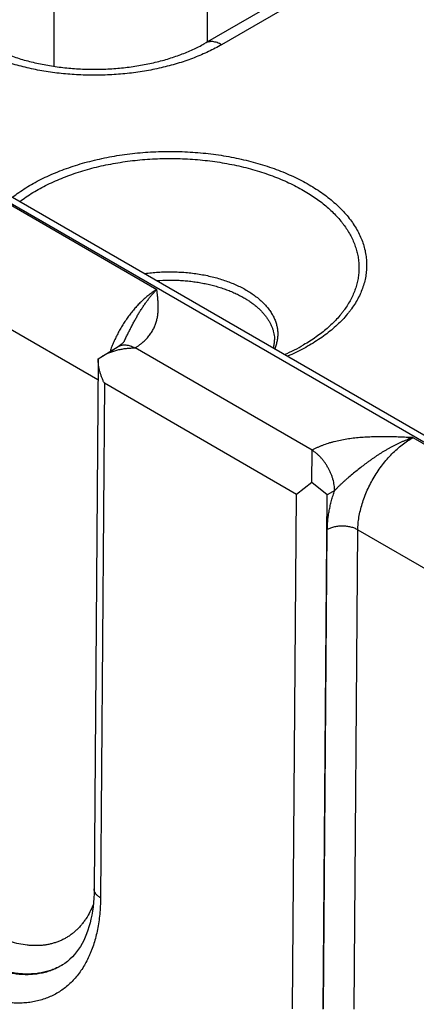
# Model space of a CAD drawing. Header units: inches. Extents: x 0 to 34, y 0 to 22.
# Tile 64 of 118: x 26.107 to 26.471, y 15.542 to 16.445. Entities that reach past the tile are written whole.
import ezdxf

# ---------------------------------------------------------------- set-up
doc = ezdxf.new("R2010")
doc.units = ezdxf.units.IN
doc.header["$LTSCALE"] = 1.87
doc.header["$MEASUREMENT"] = 0
doc.layers.get('0').update_dxf_attribs({"linetype": 'CONTINUOUS'})

msp = doc.modelspace()

# ---------------------------------------------------------------- linework, layer by layer
at = {"color": 7, "linetype": 'CONTINUOUS'}
for p, q in [((21.75495, 18.78505), (26.98625, 15.76457)), ((21.76446, 18.786), (26.99576, 15.76551)), ((26.65743, 16.64283), (26.27772, 16.42358)), ((26.67243, 16.64134), (26.29272, 16.4221)), ((26.27979, 16.42478), (26.27979, 16.59305)), ((26.13891, 16.40229), (26.13891, 16.58594)), ((25.81079, 16.4415), (26.23317, 16.19762)), ((25.76019, 16.35691), (26.17912, 16.11502)), ((26.18317, 16.13663), (26.19773, 16.14533)), ((26.17927, 16.13393), (26.18317, 16.13663)), ((26.37572, 16.05026), (26.21318, 16.14411)), ((26.17926, 16.13385), (26.17567, 15.64785)), ((26.18502, 16.11159), (26.18153, 15.63968)), ((26.36146, 16.00972), (26.18502, 16.11159)), ((26.4684, 16.0618), (26.89078, 15.81793)), ((26.37542, 16.02067), (26.37572, 16.0502)), ((26.37542, 16.02067), (26.36146, 16.00972)), ((26.38949, 16.00936), (26.37542, 16.02067)), ((26.35784, 15.53788), (26.36146, 16.00972)), ((26.39651, 16.01327), (26.38949, 16.00936)), ((26.38588, 15.5376), (26.38949, 16.00936)), ((26.3864, 15.5379), (26.38976, 15.9775)), ((26.41443, 15.53761), (26.4178, 15.97721)), ((26.4178, 15.97721), (26.83673, 15.73532))]:
    msp.add_line(p, q, dxfattribs=at)
for points in [[(26.20347, 16.15072), (26.20329, 16.1504), (26.20307, 16.15004), (26.20282, 16.14966), (26.20252, 16.14927), (26.20218, 16.14887), (26.20178, 16.14844), (26.20134, 16.148), (26.20084, 16.14755), (26.20029, 16.14709), (26.19969, 16.14663), (26.19905, 16.14617), (26.19837, 16.14572), (26.19773, 16.14533)], [(26.17567, 15.64785), (26.17559, 15.64376), (26.17539, 15.63957), (26.17507, 15.63549), (26.17465, 15.63151), (26.17412, 15.62763), (26.17347, 15.62387), (26.17273, 15.62022), (26.17187, 15.61668), (26.17092, 15.61325), (26.16986, 15.60995), (26.1687, 15.60676), (26.16744, 15.60369), (26.16608, 15.60074), (26.16462, 15.59791), (26.16305, 15.59519), (26.16136, 15.59258), (26.15957, 15.5901), (26.15765, 15.58773), (26.15562, 15.5855), (26.15346, 15.58339), (26.15117, 15.58143), (26.14874, 15.57961), (26.14665, 15.57824)]]:
    msp.add_lwpolyline(points, dxfattribs=at)
msp.add_arc((26.11726, 15.62771), 0.05754, 300.71299, 301.06969, dxfattribs=at)
for points, knots in [([(26.29272, 16.4221), (26.29204, 16.42249), (26.29069, 16.42319), (26.28863, 16.42404), (26.2866, 16.42463), (26.28464, 16.42496), (26.28304, 16.42501), (26.28181, 16.42492), (26.28093, 16.42478), (26.28008, 16.42458), (26.27926, 16.42432), (26.27847, 16.42399), (26.27796, 16.42372), (26.27772, 16.42358)], [0, 0, 0, 0, 0.148568, 0.289427, 0.422615, 0.548501, 0.667827, 0.72541, 0.781814, 0.837244, 0.891923, 0.946091, 1, 1, 1, 1]), ([(26.29272, 16.4221), (26.29078, 16.42098), (26.28681, 16.4188), (26.28065, 16.41573), (26.27425, 16.41285), (26.26761, 16.41015), (26.26074, 16.40765), (26.25367, 16.40534), (26.24642, 16.40323), (26.23899, 16.40133), (26.23141, 16.39964), (26.2237, 16.39818), (26.21587, 16.39693), (26.20795, 16.3959), (26.19995, 16.3951), (26.18919, 16.39433), (26.17567, 16.39395), (26.16215, 16.39433), (26.15139, 16.3951), (26.14339, 16.3959), (26.13547, 16.39693), (26.12764, 16.39818), (26.11993, 16.39964), (26.11235, 16.40133), (26.10492, 16.40323), (26.09767, 16.40534), (26.0906, 16.40765), (26.08373, 16.41015), (26.07709, 16.41285), (26.07069, 16.41573), (26.06453, 16.4188), (26.06056, 16.42098), (26.05862, 16.4221)], [0, 0, 0, 0, 0.027597, 0.055844, 0.084717, 0.114188, 0.144225, 0.174793, 0.205853, 0.237364, 0.269281, 0.301559, 0.334149, 0.367002, 0.400067, 0.433291, 0.5, 0.566709, 0.599933, 0.632998, 0.665851, 0.698441, 0.730719, 0.762636, 0.794147, 0.825207, 0.855775, 0.885812, 0.915283, 0.944156, 0.972403, 1, 1, 1, 1]), ([(26.07362, 16.42358), (26.07522, 16.42266), (26.07853, 16.42085), (26.08367, 16.41829), (26.08909, 16.41586), (26.09476, 16.41357), (26.10067, 16.41142), (26.10679, 16.40943), (26.11311, 16.4076), (26.11961, 16.40595), (26.12627, 16.40448), (26.13307, 16.40319), (26.13999, 16.40209), (26.147, 16.40119), (26.1541, 16.40049), (26.16366, 16.39981), (26.17567, 16.39947), (26.18768, 16.39981), (26.19724, 16.40049), (26.20434, 16.40119), (26.21135, 16.40209), (26.21827, 16.40319), (26.22507, 16.40448), (26.23173, 16.40595), (26.23823, 16.4076), (26.24455, 16.40943), (26.25067, 16.41142), (26.25658, 16.41357), (26.26225, 16.41586), (26.26767, 16.41829), (26.27281, 16.42085), (26.27612, 16.42266), (26.27772, 16.42358)], [0, 0, 0, 0, 0.026154, 0.053279, 0.081317, 0.110207, 0.139886, 0.170291, 0.20136, 0.233027, 0.265227, 0.297895, 0.330965, 0.36437, 0.398044, 0.431919, 0.5, 0.568081, 0.601956, 0.63563, 0.669035, 0.702105, 0.734773, 0.766973, 0.79864, 0.829709, 0.860114, 0.889793, 0.918683, 0.946721, 0.973846, 1, 1, 1, 1]), ([(26.10064, 16.28234), (26.1026, 16.28386), (26.10665, 16.28682), (26.11305, 16.29101), (26.11982, 16.295), (26.12695, 16.29877), (26.13442, 16.30232), (26.14221, 16.30563), (26.1503, 16.3087), (26.15865, 16.31151), (26.16726, 16.31405), (26.17609, 16.31633), (26.18512, 16.31833), (26.19432, 16.32005), (26.20366, 16.32149), (26.21313, 16.32263), (26.22269, 16.32348), (26.23231, 16.32403), (26.24197, 16.32428), (26.25164, 16.32424), (26.2613, 16.32389), (26.2709, 16.32325), (26.28044, 16.32231), (26.28987, 16.32108), (26.29917, 16.31956), (26.30832, 16.31776), (26.31729, 16.31567), (26.32606, 16.31331), (26.33459, 16.31068), (26.34287, 16.30779), (26.35086, 16.30465), (26.35856, 16.30127), (26.36593, 16.29765), (26.37068, 16.29506), (26.37299, 16.29372)], [0, 0, 0, 0, 0.025974, 0.052711, 0.080201, 0.108425, 0.137357, 0.166967, 0.197219, 0.22807, 0.259474, 0.291383, 0.323743, 0.356499, 0.389592, 0.422961, 0.456545, 0.49028, 0.524103, 0.557948, 0.591751, 0.625447, 0.658972, 0.692264, 0.725261, 0.757902, 0.790131, 0.821892, 0.853134, 0.883808, 0.913868, 0.943276, 0.971997, 1, 1, 1, 1]), ([(26.10747, 16.2784), (26.10936, 16.27983), (26.11329, 16.28264), (26.11946, 16.2866), (26.126, 16.29037), (26.13287, 16.29393), (26.14005, 16.29728), (26.14754, 16.3004), (26.1553, 16.30328), (26.16332, 16.30593), (26.17157, 16.30832), (26.18003, 16.31046), (26.18867, 16.31233), (26.19747, 16.31394), (26.20641, 16.31527), (26.21546, 16.31633), (26.22459, 16.31711), (26.23378, 16.3176), (26.24301, 16.31782), (26.25224, 16.31775), (26.26145, 16.31739), (26.27062, 16.31676), (26.27971, 16.31584), (26.28871, 16.31465), (26.29758, 16.31318), (26.30631, 16.31144), (26.31486, 16.30943), (26.32322, 16.30717), (26.33136, 16.30465), (26.33925, 16.30189), (26.34688, 16.29888), (26.35422, 16.29565), (26.36125, 16.2922), (26.36578, 16.28972), (26.36799, 16.28845)], [0, 0, 0, 0, 0.0261, 0.052956, 0.080555, 0.108879, 0.137901, 0.16759, 0.197908, 0.228814, 0.260262, 0.292203, 0.324584, 0.357349, 0.390442, 0.423801, 0.457367, 0.491075, 0.524864, 0.558668, 0.592425, 0.626071, 0.659542, 0.692777, 0.725715, 0.758297, 0.790467, 0.822171, 0.853356, 0.883977, 0.913989, 0.943352, 0.972032, 1, 1, 1, 1]), ([(26.37299, 16.29372), (26.37524, 16.29243), (26.37962, 16.28976), (26.38589, 16.28551), (26.39176, 16.28107), (26.39722, 16.27645), (26.40223, 16.27168), (26.4068, 16.26675), (26.41091, 16.26168), (26.41454, 16.2565), (26.41768, 16.2512), (26.42033, 16.24582), (26.42248, 16.24036), (26.42411, 16.23484), (26.42523, 16.22927), (26.42584, 16.22368), (26.42591, 16.21807), (26.42547, 16.21247), (26.42451, 16.2069), (26.42303, 16.20136), (26.42104, 16.19588), (26.41854, 16.19047), (26.41555, 16.18515), (26.41266, 16.18083), (26.41012, 16.17743), (26.40739, 16.17403), (26.40367, 16.16985), (26.39879, 16.16503), (26.39346, 16.16036), (26.38772, 16.15586), (26.38156, 16.15155), (26.37502, 16.14744), (26.3681, 16.14354), (26.36083, 16.13985), (26.35583, 16.13757), (26.35327, 16.13647)], [0, 0, 0, 0, 0.036763, 0.072506, 0.107218, 0.140897, 0.173556, 0.205221, 0.235931, 0.265743, 0.294726, 0.322969, 0.350575, 0.377662, 0.404361, 0.430813, 0.457167, 0.483573, 0.510182, 0.537137, 0.564572, 0.59261, 0.621359, 0.65091, 0.666014, 0.681346, 0.712716, 0.74507, 0.778437, 0.812835, 0.848265, 0.884721, 0.922182, 0.960621, 1, 1, 1, 1]), ([(26.36799, 16.28845), (26.36997, 16.2873), (26.37384, 16.28496), (26.3794, 16.28124), (26.38464, 16.27737), (26.38955, 16.27335), (26.39411, 16.2692), (26.39831, 16.26492), (26.40153, 16.26123), (26.40391, 16.25823), (26.40614, 16.25524), (26.40868, 16.25144), (26.41136, 16.24677), (26.41364, 16.24202), (26.41551, 16.23722), (26.41697, 16.23236), (26.41802, 16.22747), (26.41865, 16.22255), (26.41886, 16.21763), (26.41865, 16.2127), (26.41802, 16.20778), (26.41697, 16.20289), (26.41551, 16.19804), (26.41363, 16.19323), (26.41135, 16.18849), (26.40867, 16.18381), (26.40613, 16.18001), (26.40391, 16.17702), (26.40153, 16.17402), (26.39831, 16.17033), (26.3941, 16.16606), (26.38954, 16.16191), (26.38463, 16.15789), (26.37939, 16.15402), (26.37382, 16.1503), (26.36996, 16.14795), (26.36797, 16.14681)], [0, 0, 0, 0, 0.037616, 0.074278, 0.109976, 0.144706, 0.178477, 0.211305, 0.24322, 0.258848, 0.274264, 0.304483, 0.333945, 0.362729, 0.390923, 0.418631, 0.445963, 0.473041, 0.499989, 0.526937, 0.554015, 0.581348, 0.609057, 0.637252, 0.666037, 0.695501, 0.725721, 0.741138, 0.756767, 0.788683, 0.821513, 0.855286, 0.890019, 0.925718, 0.962382, 1, 1, 1, 1]), ([(26.22203, 16.21225), (26.22409, 16.21254), (26.22823, 16.21304), (26.23449, 16.21355), (26.24079, 16.21384), (26.24711, 16.21389), (26.25342, 16.21371), (26.2597, 16.21329), (26.26592, 16.21265), (26.27206, 16.21178), (26.27808, 16.21068), (26.28398, 16.20936), (26.28971, 16.20783), (26.29527, 16.20609), (26.30062, 16.20415), (26.30575, 16.20202), (26.31063, 16.1997), (26.31375, 16.19801), (26.31527, 16.19714)], [0, 0, 0, 0, 0.064908, 0.130298, 0.195997, 0.261824, 0.327601, 0.393149, 0.458291, 0.522853, 0.586666, 0.649569, 0.711405, 0.772033, 0.831317, 0.889139, 0.945396, 1, 1, 1, 1]), ([(26.23319, 16.20581), (26.23682, 16.20608), (26.24229, 16.2063), (26.24957, 16.20623), (26.25503, 16.206), (26.26045, 16.20559), (26.26582, 16.20501), (26.27113, 16.20425), (26.27635, 16.20331), (26.28148, 16.20221), (26.28648, 16.20094), (26.29135, 16.1995), (26.29608, 16.19791), (26.30064, 16.19617), (26.30501, 16.19428), (26.3092, 16.19224), (26.31189, 16.19078), (26.3132, 16.19002)], [0, 0, 0, 0, 0.132067, 0.19823, 0.264282, 0.33008, 0.395484, 0.460355, 0.524559, 0.587965, 0.650449, 0.711893, 0.772187, 0.831229, 0.88893, 0.945209, 1, 1, 1, 1]), ([(26.23317, 16.19762), (26.23205, 16.19695), (26.22982, 16.1955), (26.22653, 16.19312), (26.22328, 16.19049), (26.22008, 16.18762), (26.21693, 16.18454), (26.21386, 16.18126), (26.21088, 16.17778), (26.20801, 16.17414), (26.20525, 16.17033), (26.20262, 16.16639), (26.20013, 16.16233), (26.1978, 16.15816), (26.19563, 16.15391), (26.19363, 16.1496), (26.19182, 16.14525), (26.19073, 16.14232), (26.19022, 16.14085)], [0, 0, 0, 0, 0.05415, 0.110121, 0.167813, 0.227103, 0.28785, 0.349895, 0.413067, 0.477183, 0.542051, 0.60747, 0.673237, 0.739144, 0.80498, 0.870538, 0.935612, 1, 1, 1, 1]), ([(26.20347, 16.15072), (26.20404, 16.15186), (26.20518, 16.15414), (26.20688, 16.15755), (26.20857, 16.16093), (26.21028, 16.16427), (26.21173, 16.16702), (26.2129, 16.16918), (26.21379, 16.17079), (26.21469, 16.17238), (26.21559, 16.17394), (26.2165, 16.17549), (26.21773, 16.17751), (26.21898, 16.1795), (26.22025, 16.18145), (26.22121, 16.18287), (26.22217, 16.18427), (26.22315, 16.18564), (26.22413, 16.18698), (26.22543, 16.18872), (26.22676, 16.19041), (26.22811, 16.19204), (26.22912, 16.19322), (26.23012, 16.19437), (26.23146, 16.19585), (26.23248, 16.19693), (26.23317, 16.19762)], [0, 0, 0, 0, 0.068625, 0.136901, 0.204749, 0.272074, 0.338768, 0.371848, 0.404737, 0.437418, 0.469868, 0.502074, 0.53403, 0.59714, 0.628259, 0.659064, 0.689544, 0.719694, 0.749499, 0.778937, 0.836666, 0.864943, 0.892816, 0.920266, 0.947281, 1, 1, 1, 1]), ([(26.21318, 16.14411), (26.21353, 16.14432), (26.21422, 16.14475), (26.21525, 16.1454), (26.21624, 16.14607), (26.2172, 16.14676), (26.21814, 16.14746), (26.21934, 16.1484), (26.22078, 16.14961), (26.2224, 16.1511), (26.22439, 16.15313), (26.22618, 16.15525), (26.22776, 16.15746), (26.22883, 16.15911), (26.22979, 16.16079), (26.23065, 16.16249), (26.23142, 16.1642), (26.23208, 16.16593), (26.23266, 16.16766), (26.23315, 16.16941), (26.23356, 16.17116), (26.23389, 16.17292), (26.23414, 16.17468), (26.23433, 16.17645), (26.23446, 16.17821), (26.23453, 16.17998), (26.23454, 16.18175), (26.2345, 16.1841), (26.23434, 16.18705), (26.23402, 16.19058), (26.23362, 16.1941), (26.23332, 16.19645), (26.23317, 16.19762)], [0, 0, 0, 0, 0.020015, 0.039775, 0.059274, 0.078524, 0.097531, 0.116294, 0.153104, 0.188991, 0.223997, 0.291549, 0.32423, 0.356257, 0.387696, 0.418612, 0.44907, 0.479136, 0.50887, 0.538329, 0.567568, 0.596633, 0.625569, 0.654412, 0.683194, 0.711941, 0.740674, 0.76941, 0.826925, 0.884537, 0.942242, 1, 1, 1, 1]), ([(26.31527, 16.19714), (26.31674, 16.19629), (26.31957, 16.19454), (26.3236, 16.19173), (26.32731, 16.18877), (26.33069, 16.18568), (26.33323, 16.18298), (26.33508, 16.18077), (26.33678, 16.17856), (26.33868, 16.17575), (26.34059, 16.17226), (26.34212, 16.1687), (26.34324, 16.16509), (26.34397, 16.16145), (26.34429, 16.15779), (26.3442, 16.15412), (26.3437, 16.15046), (26.3428, 16.14683), (26.34194, 16.14447), (26.34145, 16.1433)], [0, 0, 0, 0, 0.077148, 0.151728, 0.223713, 0.293122, 0.360018, 0.392563, 0.424528, 0.486793, 0.547053, 0.605592, 0.662748, 0.718906, 0.774491, 0.82995, 0.885733, 0.94228, 1, 1, 1, 1]), ([(26.3132, 16.19002), (26.31428, 16.1894), (26.31638, 16.18813), (26.31942, 16.1861), (26.32228, 16.184), (26.32496, 16.18181), (26.32746, 16.17956), (26.32977, 16.17723), (26.33188, 16.17485), (26.33378, 16.17241), (26.33549, 16.16991), (26.33698, 16.16737), (26.33825, 16.1648), (26.33931, 16.16218), (26.34015, 16.15955), (26.34077, 16.15689), (26.34117, 16.15421), (26.34128, 16.15242), (26.3413, 16.15153)], [0, 0, 0, 0, 0.075082, 0.148292, 0.219608, 0.289023, 0.356552, 0.422227, 0.4861, 0.548246, 0.608765, 0.667778, 0.725432, 0.781897, 0.837366, 0.892051, 0.946182, 1, 1, 1, 1]), ([(26.19773, 16.14533), (26.19798, 16.14548), (26.19849, 16.14576), (26.1993, 16.14611), (26.20014, 16.1464), (26.20101, 16.14662), (26.20191, 16.14677), (26.20316, 16.14689), (26.20479, 16.14687), (26.20681, 16.14657), (26.20888, 16.14601), (26.21099, 16.14519), (26.21238, 16.14449), (26.21307, 16.14411)], [0, 0, 0, 0, 0.054158, 0.108566, 0.16347, 0.219102, 0.27568, 0.333402, 0.452881, 0.578736, 0.711689, 0.852099, 1, 1, 1, 1]), ([(26.34033, 16.14395), (26.3405, 16.14458), (26.34081, 16.14584), (26.34112, 16.14774), (26.34129, 16.14964), (26.34131, 16.1509), (26.3413, 16.15153)], [0, 0, 0, 0, 0.255763, 0.506475, 0.75393, 1, 1, 1, 1]), ([(26.35056, 16.13804), (26.35359, 16.13937), (26.35948, 16.14213), (26.36521, 16.14521), (26.36797, 16.14681)], [0, 0, 0, 0, 0.508887, 1, 1, 1, 1]), ([(26.18317, 16.13663), (26.18425, 16.13727), (26.1865, 16.13847), (26.19002, 16.13999), (26.19369, 16.14127), (26.19747, 16.1423), (26.20133, 16.1431), (26.20459, 16.14357), (26.20722, 16.14384), (26.2092, 16.14399), (26.21119, 16.14408), (26.21252, 16.1441), (26.21318, 16.14411)], [0, 0, 0, 0, 0.120924, 0.243645, 0.367791, 0.493041, 0.619116, 0.745774, 0.809258, 0.872807, 0.936396, 1, 1, 1, 1]), ([(26.18502, 16.11159), (26.18459, 16.11246), (26.18376, 16.11423), (26.18266, 16.11693), (26.18169, 16.11968), (26.18086, 16.12248), (26.18019, 16.12532), (26.17968, 16.12818), (26.17936, 16.13105), (26.17927, 16.13297), (26.17927, 16.13393)], [0, 0, 0, 0, 0.125341, 0.250868, 0.37644, 0.501918, 0.627161, 0.752025, 0.876356, 1, 1, 1, 1]), ([(26.4684, 16.0618), (26.46637, 16.06189), (26.4623, 16.06206), (26.45619, 16.06229), (26.45008, 16.06248), (26.44397, 16.06259), (26.43785, 16.0626), (26.43275, 16.06251), (26.42868, 16.06236), (26.42563, 16.06222), (26.42259, 16.06203), (26.41956, 16.06179), (26.41654, 16.06151), (26.41254, 16.06107), (26.4076, 16.06039), (26.40176, 16.05934), (26.397, 16.05826), (26.39328, 16.05727), (26.38967, 16.05621), (26.38616, 16.05501), (26.38318, 16.05383), (26.38154, 16.05313), (26.38033, 16.05259), (26.37914, 16.05203), (26.37798, 16.05146), (26.37684, 16.05087), (26.37609, 16.05046), (26.37572, 16.05026)], [0, 0, 0, 0, 0.064621, 0.129264, 0.193941, 0.258654, 0.323386, 0.388096, 0.420421, 0.452712, 0.484952, 0.517127, 0.549216, 0.581198, 0.644737, 0.707522, 0.769288, 0.7997, 0.829745, 0.888563, 0.917261, 0.931413, 0.945428, 0.959301, 0.973026, 0.986593, 1, 1, 1, 1]), ([(26.4684, 16.0618), (26.46759, 16.06154), (26.46596, 16.06098), (26.46353, 16.06008), (26.46111, 16.05912), (26.45869, 16.0581), (26.45627, 16.05702), (26.45427, 16.05607), (26.45267, 16.05528), (26.45147, 16.05468), (26.45028, 16.05406), (26.44868, 16.05322), (26.4467, 16.05213), (26.44433, 16.05078), (26.44198, 16.04939), (26.43964, 16.04795), (26.43771, 16.04672), (26.43617, 16.04572), (26.43463, 16.0447), (26.43272, 16.0434), (26.43044, 16.04182), (26.42818, 16.04021), (26.42593, 16.03856), (26.4237, 16.03689), (26.42074, 16.03464), (26.41709, 16.03176), (26.41276, 16.02824), (26.40921, 16.02524), (26.40642, 16.0228), (26.40435, 16.02095), (26.40265, 16.01938), (26.40131, 16.01812), (26.40032, 16.01717), (26.39934, 16.01621), (26.39838, 16.01524), (26.39743, 16.01426), (26.39681, 16.01361), (26.39651, 16.01327)], [0, 0, 0, 0, 0.029371, 0.058981, 0.088813, 0.118862, 0.149122, 0.179582, 0.194883, 0.210228, 0.225617, 0.24105, 0.272035, 0.303168, 0.334435, 0.365823, 0.397317, 0.413099, 0.428902, 0.460566, 0.492295, 0.524078, 0.555903, 0.587761, 0.619643, 0.683448, 0.747263, 0.811022, 0.842847, 0.874605, 0.90626, 0.922034, 0.937761, 0.953433, 0.969038, 0.984566, 1, 1, 1, 1]), ([(26.4178, 15.97721), (26.41781, 15.97912), (26.41801, 15.98303), (26.41878, 15.98896), (26.42003, 15.99503), (26.42173, 16.0012), (26.42387, 16.0074), (26.42643, 16.01357), (26.42939, 16.01966), (26.43272, 16.02561), (26.43639, 16.03136), (26.44036, 16.03685), (26.44459, 16.04204), (26.44905, 16.04688), (26.4537, 16.05131), (26.45848, 16.05531), (26.46336, 16.05883), (26.46672, 16.06087), (26.4684, 16.0618)], [0, 0, 0, 0, 0.055899, 0.114223, 0.174746, 0.237187, 0.30122, 0.366484, 0.432593, 0.499143, 0.565723, 0.63192, 0.69733, 0.761563, 0.824255, 0.885075, 0.943734, 1, 1, 1, 1]), ([(26.39651, 16.01327), (26.39651, 16.01409), (26.39643, 16.01577), (26.39613, 16.01832), (26.39563, 16.02094), (26.39495, 16.02361), (26.39407, 16.0263), (26.39303, 16.02898), (26.39181, 16.03163), (26.39044, 16.03422), (26.38894, 16.03674), (26.3873, 16.03915), (26.38556, 16.04143), (26.38372, 16.04356), (26.3818, 16.04552), (26.37982, 16.04729), (26.37781, 16.04886), (26.37642, 16.04978), (26.37572, 16.0502)], [0, 0, 0, 0, 0.055916, 0.114368, 0.175102, 0.237812, 0.302147, 0.36772, 0.434122, 0.500926, 0.567698, 0.634004, 0.699419, 0.763536, 0.825974, 0.886388, 0.944477, 1, 1, 1, 1]), ([(26.38976, 15.9775), (26.38977, 15.9789), (26.38987, 15.98176), (26.39021, 15.98608), (26.39076, 15.99049), (26.39151, 15.99496), (26.39246, 15.9995), (26.39361, 16.00408), (26.39495, 16.00868), (26.39597, 16.01174), (26.39651, 16.01327)], [0, 0, 0, 0, 0.115519, 0.23407, 0.355522, 0.479718, 0.606475, 0.735591, 0.866844, 1, 1, 1, 1]), ([(26.4178, 15.97721), (26.41733, 15.97748), (26.41635, 15.978), (26.41479, 15.97866), (26.41313, 15.97924), (26.41138, 15.97973), (26.40956, 15.98012), (26.40768, 15.9804), (26.40576, 15.98058), (26.40383, 15.98066), (26.40189, 15.98062), (26.39997, 15.98048), (26.39809, 15.98023), (26.39625, 15.97988), (26.39449, 15.97943), (26.39281, 15.97889), (26.39124, 15.97825), (26.39024, 15.97776), (26.38976, 15.9775)], [0, 0, 0, 0, 0.055795, 0.11408, 0.174617, 0.237111, 0.301226, 0.366589, 0.432804, 0.49946, 0.566134, 0.632405, 0.697861, 0.762102, 0.824755, 0.885479, 0.943975, 1, 1, 1, 1]), ([(26.18153, 15.63968), (26.18151, 15.63717), (26.18137, 15.63219), (26.18083, 15.62484), (26.17997, 15.61771), (26.17879, 15.61083), (26.1773, 15.60419), (26.17549, 15.59783), (26.17371, 15.59273), (26.17214, 15.58881), (26.17048, 15.58504), (26.16823, 15.58052), (26.16521, 15.57539), (26.16191, 15.5706), (26.15833, 15.56616), (26.15448, 15.56209), (26.15037, 15.55839), (26.14601, 15.55507), (26.14141, 15.55215), (26.13659, 15.54962), (26.13154, 15.54751), (26.12629, 15.5458), (26.12086, 15.54451), (26.11524, 15.54363), (26.10947, 15.54318), (26.10354, 15.54315), (26.09852, 15.54347), (26.09445, 15.54393), (26.09029, 15.54454), (26.08501, 15.54556), (26.07864, 15.5472), (26.07219, 15.54924), (26.06568, 15.55169), (26.05913, 15.55454), (26.05255, 15.55778), (26.04821, 15.56017), (26.04604, 15.56142)], [0, 0, 0, 0, 0.037585, 0.074233, 0.109935, 0.144686, 0.178494, 0.211374, 0.243354, 0.259021, 0.274477, 0.304785, 0.334346, 0.363233, 0.391536, 0.419351, 0.446789, 0.473966, 0.501005, 0.528032, 0.555174, 0.582554, 0.610291, 0.638495, 0.667267, 0.696697, 0.726862, 0.742243, 0.757831, 0.78965, 0.822363, 0.855999, 0.890577, 0.926106, 0.962583, 1, 1, 1, 1]), ([(26.18153, 15.63968), (26.18108, 15.63995), (26.18021, 15.64049), (26.17903, 15.6414), (26.17802, 15.64238), (26.17717, 15.6434), (26.1765, 15.64448), (26.17609, 15.64541), (26.17587, 15.64616), (26.17575, 15.64672), (26.17568, 15.64729), (26.17567, 15.64767), (26.17567, 15.64785)], [0, 0, 0, 0, 0.149161, 0.29045, 0.42389, 0.549841, 0.66905, 0.782677, 0.83792, 0.892387, 0.946327, 1, 1, 1, 1]), ([(26.17492, 15.63393), (26.174, 15.63156), (26.17198, 15.62699), (26.16888, 15.62163), (26.16614, 15.61769), (26.16396, 15.61493), (26.16166, 15.61234), (26.15922, 15.60993), (26.15667, 15.6077), (26.15399, 15.60566), (26.1512, 15.6038), (26.1483, 15.60213), (26.14529, 15.60066), (26.14218, 15.59937), (26.13897, 15.59829), (26.13567, 15.5974), (26.13228, 15.59672), (26.12881, 15.59623), (26.12526, 15.59594), (26.12164, 15.59586), (26.11795, 15.59598), (26.1129, 15.59641), (26.10643, 15.59746), (26.09996, 15.59915), (26.09471, 15.60088), (26.09071, 15.60238), (26.08668, 15.60408), (26.08264, 15.60596), (26.07859, 15.60803), (26.07591, 15.60952), (26.07457, 15.61029)], [0, 0, 0, 0, 0.063675, 0.124864, 0.154651, 0.183964, 0.212863, 0.241414, 0.269689, 0.297761, 0.325708, 0.353608, 0.38154, 0.409585, 0.437818, 0.466316, 0.495149, 0.524384, 0.554083, 0.584303, 0.615093, 0.646499, 0.711287, 0.778922, 0.813864, 0.849566, 0.886032, 0.923263, 0.961255, 1, 1, 1, 1]), ([(26.14665, 15.57824), (26.14524, 15.57736), (26.14234, 15.57574), (26.13779, 15.57368), (26.13304, 15.572), (26.12811, 15.57072), (26.12302, 15.56982), (26.11777, 15.56932), (26.11238, 15.56921), (26.10781, 15.56944), (26.1041, 15.56982), (26.10031, 15.57034), (26.0955, 15.57124), (26.08969, 15.57269), (26.0838, 15.57453), (26.07786, 15.57675), (26.07188, 15.57934), (26.06587, 15.5823), (26.06191, 15.58448), (26.05993, 15.58563)], [0, 0, 0, 0, 0.054379, 0.108894, 0.163806, 0.219369, 0.275821, 0.333378, 0.392237, 0.452567, 0.483333, 0.514519, 0.578193, 0.643689, 0.711072, 0.780385, 0.851647, 0.924859, 1, 1, 1, 1]), ([(26.14665, 15.57824), (26.14524, 15.57741), (26.14236, 15.57586), (26.13783, 15.5739), (26.13312, 15.57231), (26.12823, 15.57111), (26.12317, 15.57028), (26.11797, 15.56983), (26.11263, 15.56977), (26.1081, 15.57003), (26.10443, 15.57043), (26.10067, 15.57096), (26.09591, 15.57186), (26.09015, 15.57332), (26.08432, 15.57515), (26.07844, 15.57734), (26.07252, 15.5799), (26.06657, 15.58281), (26.06264, 15.58496), (26.06068, 15.58609)], [0, 0, 0, 0, 0.054139, 0.10849, 0.163305, 0.218829, 0.275289, 0.33289, 0.391818, 0.452232, 0.483044, 0.514274, 0.578036, 0.643611, 0.711056, 0.780412, 0.851692, 0.924895, 1, 1, 1, 1])]:
    msp.add_open_spline(points, degree=3, knots=knots, dxfattribs=at)

doc.saveas('drawing.dxf')
